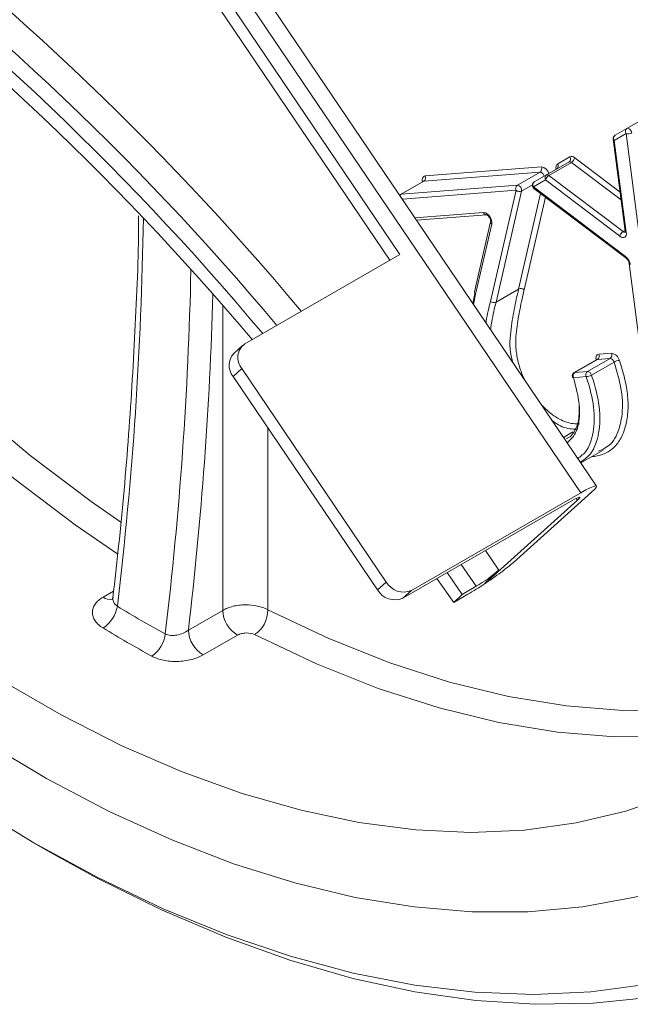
# Model space of a CAD drawing. Header units: inches. Extents: x 0.6 to 16.3, y 0.2 to 11.5.
# Tile 12 of 17: x 11.7 to 12.4, y 5.5 to 6.7. Entities that reach past the tile are written whole.
import ezdxf

# ---------------------------------------------------------------- set-up
doc = ezdxf.new("R2010")
doc.units = ezdxf.units.IN
doc.header["$MEASUREMENT"] = 0

msp = doc.modelspace()

# ---------------------------------------------------------------- linework, layer by layer
at = {"color": 7, "linetype": 'Continuous', "lineweight": 15}
for p, q in [((12.39516471, 6.11908972), (11.84483711, 6.93329254)), ((12.37550668, 6.11069657), (11.82517908, 6.92489939)), ((12.14887611, 6.40963468), (11.80750141, 6.91469428)), ((11.79661795, 6.9048911), (12.13628109, 6.40236373)), ((12.43347939, 6.56778388), (12.46176366, 6.58411205)), ((12.43244386, 6.56141274), (12.41752712, 6.55279869)), ((12.41856266, 6.55916984), (12.43347939, 6.56778388)), ((12.4509607, 6.41828741), (12.43244386, 6.56141274)), ((12.41610526, 6.55418841), (12.43127387, 6.43873204)), ((12.41752712, 6.55279869), (12.43269574, 6.43734232)), ((12.33261345, 6.50953629), (12.36089772, 6.52586445)), ((12.36394512, 6.52525179), (12.33566085, 6.50892363)), ((12.34668011, 6.52342728), (12.36193326, 6.5322356)), ((12.32451583, 6.51308735), (12.17872511, 6.50157284)), ((12.18051376, 6.50817186), (12.32630447, 6.51968636)), ((12.29623156, 6.49675919), (12.32451583, 6.51308735)), ((12.17797221, 6.5013451), (12.14968794, 6.48501693)), ((12.17872511, 6.50157284), (12.15044084, 6.48524468)), ((12.33157792, 6.50316514), (12.31632477, 6.49435682)), ((12.31736031, 6.50072797), (12.33261345, 6.50953629)), ((12.42462328, 6.43261275), (12.33157792, 6.50316514)), ((12.33566085, 6.50892363), (12.4287062, 6.43837124)), ((12.15044084, 6.48524468), (12.29623156, 6.49675919)), ((12.26240173, 6.3508563), (12.29444292, 6.49016018)), ((12.30142063, 6.48928206), (12.26937945, 6.34997819)), ((12.31632477, 6.49435682), (12.43176809, 6.40724289)), ((12.31684856, 6.49240668), (12.43229187, 6.40529275)), ((12.16973489, 6.45261033), (12.25753245, 6.45955546)), ((12.2626439, 6.45070582), (12.2423999, 6.36287151)), ((12.26262851, 6.4506341), (12.2626439, 6.45070582)), ((12.26398063, 6.44754185), (12.24373663, 6.35970754)), ((12.14887611, 6.40963468), (11.95442174, 6.29737856)), ((12.43625116, 6.39847239), (12.45305025, 6.27007529)), ((12.2976628, 6.36630238), (12.26937853, 6.34997422)), ((12.26937945, 6.34997819), (12.29766372, 6.36630635)), ((12.24040246, 6.34805854), (12.24299337, 6.36061426)), ((12.24373663, 6.35970754), (12.24111521, 6.34700404)), ((11.95162021, 6.29534452), (11.94073675, 6.28554133)), ((12.39568977, 6.27776956), (12.3674055, 6.2614414)), ((12.39643865, 6.27799699), (12.36815438, 6.26166883)), ((12.38411211, 6.26296113), (12.41239638, 6.2792893)), ((12.41239638, 6.2792893), (12.39643865, 6.27799699)), ((12.39822326, 6.28459568), (12.414181, 6.28588799)), ((11.93979081, 6.25676073), (11.95067427, 6.26656391)), ((11.95067427, 6.26656391), (12.13176679, 5.9986398)), ((12.41731766, 6.27470846), (12.38903339, 6.2583803)), ((11.93979081, 6.25676073), (12.12088333, 5.98883661)), ((12.38232749, 6.25636244), (12.36636976, 6.25507014)), ((12.36815438, 6.26166883), (12.38411211, 6.26296113)), ((12.37556724, 6.14808394), (12.40352964, 6.1642263)), ((12.16337465, 5.98823535), (12.37550668, 6.11069657)), ((12.29114667, 6.02327416), (12.3890951, 6.1115004)), ((12.15249119, 5.97843216), (12.36462322, 6.10089338)), ((12.25461596, 5.99608734), (12.37141743, 6.1012953)), ((12.2270043, 5.98318016), (12.20801816, 6.0104872)), ((12.25455578, 5.99617461), (12.27301991, 6.01372047)), ((12.12088333, 5.98883661), (12.13176679, 5.9986398)), ((12.19537093, 6.00318611), (12.21634403, 5.97305005)), ((12.2270043, 5.98318016), (12.24468197, 5.99338526)), ((12.25455578, 5.99617461), (12.25461596, 5.99608734)), ((12.15249119, 5.97843216), (12.16337465, 5.98823535)), ((12.21634403, 5.97305005), (12.2340217, 5.98325515)), ((12.21634403, 5.97305005), (12.2270043, 5.98318016)), ((11.88377869, 5.93835142), (11.92675521, 5.96316123)), ((11.94532957, 5.93205124), (11.90235305, 5.90724142)), ((11.68964746, 5.67162099), (11.70732226, 5.66141423))]:
    msp.add_line(p, q, dxfattribs=at)
at = {"color": 8, "linetype": 'Continuous', "lineweight": 15}
for p, q in [((12.42609865, 6.47812338), (12.36394512, 6.52525179)), ((12.36802805, 6.53101028), (12.42480665, 6.48795745)), ((12.29444292, 6.49016018), (12.15196073, 6.47890698)), ((12.29766372, 6.36630635), (12.32521572, 6.4860928)), ((12.31490523, 6.49706655), (12.30142063, 6.48928206)), ((12.33133355, 6.48147625), (12.30464143, 6.36542824)), ((12.16764693, 6.45569944), (12.25360263, 6.46249887)), ((12.4287062, 6.43837124), (12.43113692, 6.43977446)), ((11.92675521, 5.96316123), (11.92675521, 6.34572011)), ((12.30210678, 6.25928555), (12.30574711, 6.25138195)), ((11.98332375, 6.19235429), (11.98332375, 5.9638368)), ((12.35386668, 6.18018964), (12.36561573, 6.18697223)), ((12.36549855, 6.18683641), (12.35389983, 6.18014061)), ((12.37141743, 6.1012953), (12.36979972, 6.10368868)), ((12.25601781, 6.03819681), (12.27301991, 6.01372047)), ((12.24468197, 5.99338526), (12.22569583, 6.0206923)), ((11.77681598, 5.97971243), (11.79000745, 5.98732771))]:
    msp.add_line(p, q, dxfattribs=at)
at = {"color": 8, "linetype": 'Continuous', "lineweight": 15, "flags": 128}
for points in [[(11.79518779, 6.03361922), (11.74186125, 6.07063988), (11.66468645, 6.12903884), (11.58842181, 6.19250672), (11.51337112, 6.26079069), (11.43983335, 6.33361874), (11.36810144, 6.41070077), (11.29846113, 6.49172971), (11.23118984, 6.57638279), (11.16655553, 6.6643228), (11.10481569, 6.75519941), (11.04621625, 6.84865064), (10.99099063, 6.9443042), (10.93935885, 7.04177907), (10.89152656, 7.14068696), (10.8476843, 7.24063386), (10.80800674, 7.34122164), (10.77265191, 7.44204961), (10.74176066, 7.54271611), (10.71545604, 7.64282015), (10.69384283, 7.74196295), (10.67700714, 7.83974958), (10.66501603, 7.93579051), (10.65961491, 8.00050208)], [(10.69622666, 7.98372732), (10.70023872, 7.93836313), (10.71205853, 7.84369421), (10.72865371, 7.74730453), (10.74995816, 7.64957806), (10.775887, 7.55090408), (10.80633695, 7.45167567), (10.84118671, 7.3522881), (10.88029745, 7.25313729), (10.92351338, 7.1546182), (10.97066235, 7.05712328), (11.02155655, 6.96104091), (11.07599322, 6.86675383), (11.13375553, 6.77463762), (11.19461338, 6.68505924), (11.25832433, 6.59837552), (11.32463461, 6.51493177), (11.39328006, 6.43506038), (11.46398723, 6.35907953), (11.53647445, 6.28729187), (11.61045299, 6.21998339), (11.68562814, 6.1574222), (11.76170044, 6.09985751), (11.79898684, 6.07369872)], [(12.18051376, 6.50817186), (12.17938153, 6.50790197), (12.17842708, 6.50729211), (12.17768709, 6.50636574), (12.17719, 6.50515844), (12.17695492, 6.50371661), (12.17699087, 6.50209567), (12.17717727, 6.50088618)], [(12.17797221, 6.5013451), (12.178159, 6.5014379), (12.17872511, 6.50157284)], [(12.14968794, 6.48501693), (12.14987473, 6.48510974), (12.15044084, 6.48524468)], [(12.39822326, 6.28459568), (12.39716015, 6.28435148), (12.39625061, 6.28380882), (12.39552526, 6.28298595), (12.39500849, 6.28191057), (12.3947177, 6.28061885), (12.39466266, 6.27915426), (12.39484523, 6.27756605), (12.39489483, 6.27731065)], [(12.39568977, 6.27776956), (12.39590709, 6.27787489), (12.39643865, 6.27799699)], [(12.3674055, 6.2614414), (12.36762282, 6.26154673), (12.36815438, 6.26166883)], [(11.98332375, 5.9638368), (12.05999017, 5.92765851), (12.13606247, 5.89739199), (12.21123762, 5.8731578), (12.28521616, 5.85505249), (12.35770338, 5.84314817), (12.42841055, 5.83749227), (12.497056, 5.83810731), (12.56336628, 5.84499085), (12.62707723, 5.85811546), (12.68793508, 5.87742886), (12.70703195, 5.88501489)], [(12.58785718, 5.81795822), (12.55514543, 5.8120795), (12.48787414, 5.8050962), (12.41823383, 5.80447225), (12.34650192, 5.81021012), (12.27296415, 5.82228696), (12.19791346, 5.84065467), (12.12164882, 5.86524008), (12.04447402, 5.89594524), (11.96669649, 5.93264786)]]:
    msp.add_lwpolyline(points, dxfattribs=at)
at = {"color": 7, "linetype": 'Continuous', "lineweight": 15, "flags": 128}
for points in [[(12.43347939, 6.56778388), (12.4342507, 6.56801311), (12.43515146, 6.56790089), (12.43611423, 6.56745565), (12.43706689, 6.56671072), (12.43793812, 6.56572189), (12.43866267, 6.56456321), (12.43918627, 6.56332144), (12.43946972, 6.56208958)], [(12.14968794, 6.48501693), (12.14896585, 6.48451023), (12.14848599, 6.48404781)], [(12.42462328, 6.43261275), (12.42628786, 6.4315799), (12.42792082, 6.43101696), (12.42943154, 6.43095518), (12.43073618, 6.43139797), (12.43176235, 6.43232078), (12.4324531, 6.43367238), (12.43277009, 6.43537777), (12.43269574, 6.43734232)], [(11.62733184, 5.79894446), (11.70601379, 5.75216299), (11.78462531, 5.71085835), (11.86288499, 5.67517842), (11.94051268, 5.64525091), (12.0172305, 5.62118295), (12.09276381, 5.60306071), (12.16684222, 5.59094905), (12.23920055, 5.58489133), (12.30957979, 5.58490924), (12.37772798, 5.59100272), (12.44340118, 5.60314995), (12.50636429, 5.62130744), (12.56639193, 5.6454102), (12.6232692, 5.67537194), (12.67679251, 5.71108542), (12.72677025, 5.75242278), (12.77302352, 5.79923605), (12.81538673, 5.85135765), (12.85370825, 5.90860099), (12.88785089, 5.97076117), (12.91769243, 6.03761566), (12.94312604, 6.10892514), (12.96406068, 6.18443434)], [(12.3890951, 6.1115004), (12.39266228, 6.11493323), (12.39473368, 6.1174498), (12.39522971, 6.11895337), (12.3941313, 6.11938619), (12.39148067, 6.1187316), (12.38737968, 6.11701477), (12.38198592, 6.11430167), (12.37550668, 6.11069657)], [(12.36462322, 6.10089338), (12.36786284, 6.10269593), (12.37055972, 6.10405248), (12.37261022, 6.1049109), (12.37393553, 6.10523819), (12.37448474, 6.10502178), (12.37423672, 6.10427), (12.37320102, 6.10301171), (12.37141743, 6.1012953)], [(11.6086731, 5.72109486), (11.68987444, 5.67148994), (11.77107578, 5.62734178), (11.85200236, 5.58879977), (11.93238035, 5.55599431), (12.01193778, 5.52903641), (12.09040544, 5.50801728), (12.16751784, 5.49300806), (12.24301405, 5.48405952), (12.3166386, 5.48120194), (12.38814238, 5.48444499), (12.45728345, 5.49377771), (12.52382784, 5.5091685), (12.5875504, 5.5305653), (12.64823551, 5.5578957), (12.70567783, 5.59106722), (12.759683, 5.62996763), (12.81006827, 5.6744653), (12.85666315, 5.72440965), (12.89931, 5.7796317), (12.93786449, 5.8399446), (12.97219619, 5.90514425)], [(11.64823196, 5.87584699), (11.72444584, 5.83184966), (11.80051517, 5.79335368), (11.87615139, 5.76050509), (11.95106759, 5.7334285), (12.02497958, 5.71222661), (12.09760698, 5.69697986), (12.16867431, 5.68774607), (12.23791198, 5.68456028), (12.30505734, 5.68743457), (12.36985568, 5.69635804), (12.43206122, 5.71129683), (12.49143797, 5.73219429)], [(12.95537706, 5.80547731), (12.91496187, 5.74706946), (12.87053578, 5.69380156), (12.82224637, 5.64585057), (12.77025407, 5.60337577), (12.71473157, 5.56651826), (12.65586333, 5.53540048), (12.59384489, 5.51012579), (12.52888228, 5.49077817), (12.46119129, 5.47742187), (12.39099678, 5.47010126), (12.31853194, 5.46884067), (12.24403749, 5.47364429), (12.16776089, 5.48449614), (12.08995552, 5.5013602), (12.01087985, 5.52418043), (11.93079655, 5.55288103), (11.84997165, 5.58736665), (11.76867365, 5.62752275), (11.70732226, 5.66141423)]]:
    msp.add_lwpolyline(points, dxfattribs=at)
at = {"color": 8, "linetype": 'Continuous', "lineweight": 15}
for centre, radius, start, end in [((9.32157731, 4.08000545), 3.52285184, 39.87019501, 53.45239929), ((9.36859517, 4.12765989), 3.42120957, 39.86448043, 53.79877308), ((12.41797381, 6.55467794), 0.00193161, 194.68077355, 256.62935025), ((12.35076476, 6.5186728), 0.00626812, 130.6663576, 199.31159763), ((12.34288343, 6.52076429), 0.00463749, 308.25300021, 35.04572517), ((12.32312953, 6.50662174), 0.00661257, 10.39988339, 77.89833272), ((12.32434708, 6.50784437), 0.01200267, 17.15620619, 80.6142831), ((12.31821764, 6.49381982), 0.00196757, 164.16131418, 225.90712782), ((12.15260051, 6.48167299), 0.00417386, 121.15977112, 153.92947879), ((12.2574489, 6.46353892), 0.0039844, 195.13126273, 271.18551211), ((7.10660281, 6.52720306), 4.72129337, 353.20171979, 359.12264645), ((12.2658696, 6.45020955), 0.00326877, 172.53734077, 234.6981787), ((12.43069811, 6.44039733), 0.00284126, 225.487352, 291.9063397), ((12.43314242, 6.43922157), 0.00193161, 194.68077355, 256.62935025), ((12.43366096, 6.40670589), 0.00196757, 164.16131418, 225.90712782), ((7.14904842, 6.49408316), 4.73901444, 353.20805447, 358.74741392), ((12.43812241, 6.39896122), 0.00193404, 194.64034031, 256.57484475), ((12.24559807, 6.36235937), 0.00323993, 171.1634786, 234.93324112), ((12.24560936, 6.3623631), 0.00324948, 170.99845325, 234.80815856), ((7.14514006, 6.49535965), 4.77126338, 353.2958719, 358.37042157), ((12.30255782, 6.24967571), 0.00962042, 92.68720513, 102.09412287), ((12.30367539, 6.2479524), 0.01144119, 97.88019783, 105.52034813), ((12.36615202, 6.25625008), 0.00119986, 212.02820887, 280.45577915), ((11.78531573, 5.99078343), 0.01395754, 232.48476427, 283.78336897)]:
    msp.add_arc(centre, radius, start, end, dxfattribs=at)
at = {"color": 7, "linetype": 'Continuous', "lineweight": 15}
for centre, radius, start, end in [((9.3509175, 4.11745479), 3.42120957, 39.86448043, 53.79877308), ((9.33170325, 4.08655684), 3.44087848, 40.097504, 53.68712333), ((12.4362127, 6.5640699), 0.00461137, 126.35124345, 215.18508564), ((12.43515845, 6.57003818), 0.00904252, 252.53018616, 298.47514247), ((12.42106266, 6.55483971), 0.005, 120.00537588, 187.48463087), ((12.42129597, 6.55545585), 0.00461137, 126.35124345, 215.18508564), ((12.35816441, 6.52957844), 0.00461137, 306.35124345, 35.18508564), ((12.3619515, 6.52322069), 0.00284603, 45.53351575, 111.731699), ((12.36404081, 6.52694808), 0.00569206, 45.53351575, 111.731699), ((12.35924066, 6.53291408), 0.00899125, 301.54890373, 347.7756962), ((12.32131203, 6.51749764), 0.00545115, 305.99609434, 23.67298725), ((12.17552131, 6.50598313), 0.00545115, 305.99609434, 23.67298725), ((12.31986031, 6.49639784), 0.005, 120.00537588, 232.961667), ((12.32009362, 6.49701398), 0.00461137, 126.35124345, 215.18508564), ((12.33534677, 6.5058223), 0.00461137, 126.35124345, 215.18508564), ((12.34036531, 6.50126134), 0.00899125, 121.54890373, 167.7756962), ((12.33366723, 6.50689253), 0.00284603, 45.53351575, 111.731699), ((12.29943537, 6.4923489), 0.00545115, 125.99609434, 203.67298725), ((12.29861156, 6.49512288), 0.00648121, 229.96994508, 295.68465231), ((12.29492721, 6.49031482), 0.00657504, 350.96297181, 78.55776903), ((12.25099512, 6.44961072), 0.01314928, 350.94762054, 78.56240458), ((12.43341066, 6.43070895), 0.00899125, 121.54890373, 167.7756962), ((12.42181496, 6.39466236), 0.01604165, 8.66816772, 51.65060302), ((12.30046899, 6.36046543), 0.00647646, 49.91194757, 115.67652551), ((12.29451524, 6.36703053), 0.00323069, 346.9744011, 347.04674092), ((12.30047279, 6.36046553), 0.00648121, 49.96994508, 115.68465231), ((12.29834446, 6.3668766), 0.00646139, 346.97440114, 347.04674088), ((12.26657038, 6.35581901), 0.00648121, 229.96994508, 295.68465231), ((12.26657234, 6.35581116), 0.00647646, 229.91194757, 295.67652551), ((12.26623097, 6.35070237), 0.00323069, 346.97440109, 347.04674093), ((11.96682982, 6.28023438), 0.02116326, 125.89507807, 220.23714666), ((11.95658923, 6.27061446), 0.02177413, 136.72249629, 219.51254127), ((12.39323692, 6.28240357), 0.00544692, 306.0013784, 23.73143481), ((12.40919465, 6.28369587), 0.00544692, 306.0013784, 23.73143481), ((12.41140423, 6.27328948), 0.0060813, 13.49352495, 80.6103485), ((12.41219669, 6.27388835), 0.0121626, 13.49352495, 80.6103485), ((12.42503458, 6.2612147), 0.01554453, 93.72915283, 119.764703), ((12.3699053, 6.25711116), 0.005, 119.99731173, 197.4265202), ((12.37135611, 6.25726225), 0.00544692, 126.0013784, 203.73143481), ((12.38731384, 6.25855456), 0.00544692, 126.0013784, 203.73143481), ((12.38131648, 6.27187406), 0.01554453, 273.72915283, 299.764703), ((12.38311996, 6.25696131), 0.0060813, 13.49352495, 80.6103485), ((12.15640253, 6.14631888), 0.17658413, 299.995273, 311.33091703), ((12.15338378, 6.01109719), 0.02494957, 209.95388739, 293.60584339), ((12.05359621, 6.29280008), 0.35828958, 300.23677052, 304.11708674), ((12.14250032, 6.001294), 0.02494957, 209.95388739, 293.60584339), ((11.75534094, 5.97461943), 0.03986042, 302.52452824, 350.91269986), ((11.96481849, 5.96478714), 0.03809799, 182.44595118, 239.23306032), ((11.94675276, 5.96330672), 0.03657483, 303.04418986, 0.83041854), ((11.81678848, 5.93780133), 0.0382452, 303.23101721, 353.73321742), ((11.92184197, 5.93997732), 0.03809799, 182.44595118, 239.23306032)]:
    msp.add_arc(centre, radius, start, end, dxfattribs=at)
for points, knots in [([(12.17847194, 6.50178562), (12.17847796, 6.5018042), (12.17850524, 6.50188827), (12.17827846, 6.50148632), (12.17802952, 6.5014072), (12.17797138, 6.50138872)], [0, 0, 0, 0, 0.1785813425, 0.8081382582, 1, 1, 1, 1]), ([(11.82140362, 6.4583098), (11.82140376, 6.45805314), (11.82142712, 6.41331447), (11.81763631, 6.32189588), (11.80961153, 6.18405607), (11.79939914, 6.06946176), (11.79156448, 6.00079373), (11.78911497, 5.97932463)], [0, 0, 0, 0, 0.0016673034, 0.29062362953, 0.57958625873, 0.86855738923, 1, 1, 1, 1]), ([(12.25751938, 6.45954613), (12.25749913, 6.45954807), (12.25744247, 6.4595535), (12.257991, 6.45938173), (12.25890206, 6.45876867), (12.26003453, 6.45768073), (12.26116654, 6.45614658), (12.2620957, 6.45431902), (12.26261136, 6.45261687), (12.26273894, 6.45127614), (12.26267562, 6.4508962), (12.2626439, 6.45070582)], [0, 0, 0, 0, 0.0580671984, 0.16250007, 0.2698390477, 0.384903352, 0.5113435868, 0.6452890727, 0.7793011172, 0.8894170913, 1, 1, 1, 1]), ([(12.43127387, 6.43873204), (12.43130413, 6.43837), (12.43136644, 6.43762444), (12.43120292, 6.43721141), (12.43124862, 6.43728431), (12.43125737, 6.43729826)], [0, 0, 0, 0, 0.4328692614, 0.8914297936, 1, 1, 1, 1]), ([(12.43229187, 6.40529275), (12.43266738, 6.40497521), (12.43343047, 6.40432992), (12.43461161, 6.40279244), (12.43557636, 6.40100799), (12.4360904, 6.39947135), (12.43621257, 6.39871222), (12.43625116, 6.39847239)], [0, 0, 0, 0, 0.2101809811, 0.4271211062, 0.658554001, 0.8921288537, 1, 1, 1, 1]), ([(12.3046396, 6.36542029), (12.30281053, 6.35751386), (12.30104148, 6.34955741), (12.29783364, 6.3333693), (12.29637533, 6.3251609), (12.29426942, 6.30812384), (12.29359055, 6.29933889), (12.29485361, 6.28731073), (12.2952076, 6.28485295), (12.29608887, 6.27984822), (12.29661148, 6.277293), (12.29785026, 6.27218051), (12.29858173, 6.26961327), (12.30025778, 6.26445789), (12.3011821, 6.26187174), (12.30210678, 6.25928555)], [0, 0, 0, 0, 0.25, 0.25, 0.5, 0.5, 0.75, 0.75, 0.8125, 0.8125, 0.875, 0.875, 0.9375, 0.9375, 1, 1, 1, 1]), ([(12.42402356, 6.27672631), (12.42533372, 6.27290482), (12.42657667, 6.26909543), (12.4287666, 6.26152991), (12.42973831, 6.25776933), (12.4323468, 6.24654277), (12.43364721, 6.23906552), (12.4350113, 6.22481484), (12.43504506, 6.21804776), (12.43433416, 6.20831799), (12.43396957, 6.20513143), (12.43291993, 6.19901813), (12.43224079, 6.19608357), (12.42982275, 6.18762185), (12.42772028, 6.18252327), (12.42380988, 6.17571252), (12.42237953, 6.17358264), (12.41920493, 6.16967014), (12.41746196, 6.16788981), (12.41379562, 6.16470069), (12.41185919, 6.16328319), (12.4077428, 6.1608658), (12.40556663, 6.15985939), (12.40106332, 6.15810546), (12.39872121, 6.15736347), (12.39382939, 6.15634331), (12.39128891, 6.15605832), (12.38874662, 6.15577766)], [0, 0, 0, 0, 0.0625, 0.0625, 0.125, 0.125, 0.25, 0.25, 0.375, 0.375, 0.4375, 0.4375, 0.5, 0.5, 0.625, 0.625, 0.6875, 0.6875, 0.75, 0.75, 0.8125, 0.8125, 0.875, 0.875, 0.9375, 0.9375, 1, 1, 1, 1]), ([(12.39618664, 6.27823086), (12.39618285, 6.27820693), (12.39617421, 6.27815255), (12.39584585, 6.27792154), (12.39566198, 6.27779218)], [0, 0, 0, 0, 0.44002701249, 1, 1, 1, 1]), ([(12.39764707, 6.16275701), (12.40305861, 6.16519274), (12.41565733, 6.17086341), (12.42359325, 6.18880425), (12.42837296, 6.21165532), (12.42813551, 6.23844625), (12.42086157, 6.26282902), (12.41731766, 6.27470846)], [0, 0, 0, 0, 0.1835890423, 0.4274174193, 0.5188357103, 0.7655737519, 1, 1, 1, 1]), ([(12.38903339, 6.2583803), (12.39035246, 6.25436724), (12.39575108, 6.23794271), (12.40108811, 6.20916082), (12.39808738, 6.18088086), (12.38971389, 6.15926544), (12.3799994, 6.15243779), (12.37469697, 6.14871107)], [0, 0, 0, 0, 0.0846505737, 0.3464555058, 0.6091978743, 0.7866897, 1, 1, 1, 1]), ([(12.35754121, 6.1786404), (12.35794911, 6.17875921), (12.36343047, 6.1803559), (12.36819952, 6.18814), (12.37385964, 6.20221794), (12.37368904, 6.2137092), (12.37356946, 6.22176396)], [0, 0, 0, 0, 0.03079104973, 0.41377130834, 0.58908530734, 1, 1, 1, 1]), ([(12.25461596, 5.99608734), (12.25827551, 5.9985104), (12.26186746, 6.00095745), (12.26892015, 6.00589812), (12.27236177, 6.00838088), (12.27871203, 6.01310725), (12.28170924, 6.01541746), (12.28694981, 6.01962493), (12.28922732, 6.02154533), (12.29114667, 6.02327416)], [0, 0, 0, 0, 0.25, 0.25, 0.5, 0.5, 0.75, 0.75, 1, 1, 1, 1]), ([(11.77677231, 5.94101067), (11.77464886, 5.94230586), (11.77277031, 5.94370606), (11.76948217, 5.94670686), (11.76806147, 5.94832628), (11.76578769, 5.95167408), (11.76493049, 5.95339604), (11.76377096, 5.95693238), (11.76347506, 5.95875531), (11.76347354, 5.96413005), (11.76465864, 5.96772876), (11.7691808, 5.97425555), (11.77255238, 5.97725111), (11.77681598, 5.97971243)], [0, 0, 0, 0, 0.125, 0.125, 0.25, 0.25, 0.375, 0.375, 0.5, 0.5, 0.75, 0.75, 1, 1, 1, 1]), ([(11.78894888, 5.97959575), (11.78861925, 5.97820492), (11.78818548, 5.97637471), (11.78837784, 5.97664237), (11.78842402, 5.97670663)], [0, 0, 0, 0, 0.7599244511, 1, 1, 1, 1]), ([(11.92675521, 5.96316123), (11.92862292, 5.96423944), (11.93064264, 5.96519792), (11.93497367, 5.9668853), (11.93731239, 5.96762016), (11.94215454, 5.9688095), (11.94464649, 5.96926538), (11.94977089, 5.96990235), (11.95241965, 5.97008067), (11.96024354, 5.97017235), (11.96550364, 5.96964335), (11.97512792, 5.96751288), (11.97958928, 5.9658964), (11.98332375, 5.9638368)], [0, 0, 0, 0, 0.125, 0.125, 0.25, 0.25, 0.375, 0.375, 0.5, 0.5, 0.75, 0.75, 1, 1, 1, 1]), ([(11.85480514, 5.93362656), (11.85675685, 5.93264268), (11.85910235, 5.93203092), (11.86410911, 5.93157109), (11.866814, 5.93171867), (11.8721307, 5.93266987), (11.87476362, 5.9334706), (11.87965008, 5.93558184), (11.88187037, 5.93687144), (11.88377869, 5.93835142)], [0, 0, 0, 0, 0.25, 0.25, 0.5, 0.5, 0.75, 0.75, 1, 1, 1, 1]), ([(11.96669649, 5.93264786), (11.96387823, 5.93408108), (11.95997556, 5.93485053), (11.95406614, 5.93470336), (11.95208234, 5.93444134), (11.9484117, 5.93351843), (11.94674183, 5.93286652), (11.94532957, 5.93205124)], [0, 0, 0, 0, 0.5, 0.5, 0.75, 0.75, 1, 1, 1, 1]), ([(11.90235305, 5.90724142), (11.90022065, 5.90601041), (11.89791384, 5.90490983), (11.89296775, 5.90295799), (11.89029739, 5.9020996), (11.88476559, 5.9006908), (11.88192075, 5.90014005), (11.87607555, 5.89934407), (11.87305187, 5.89910116), (11.86709796, 5.89895132), (11.86414021, 5.8990383), (11.85826366, 5.8995454), (11.85537274, 5.89996694), (11.84712686, 5.90168714), (11.84202552, 5.90347952), (11.83774746, 5.90581046)], [0, 0, 0, 0, 0.125, 0.125, 0.25, 0.25, 0.375, 0.375, 0.5, 0.5, 0.625, 0.625, 0.75, 0.75, 1, 1, 1, 1])]:
    msp.add_open_spline(points, degree=3, knots=knots, dxfattribs=at)
at = {"color": 8, "linetype": 'Continuous', "lineweight": 15}
for points, knots in [([(12.29042075, 6.2740571), (12.29008182, 6.27516562), (12.28581486, 6.28912096), (12.28719312, 6.31233691), (12.29181285, 6.34044652), (12.29574597, 6.35783027), (12.2976628, 6.36630238)], [0, 0, 0, 0, 0.0304151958, 0.3829036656, 0.6992530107, 1, 1, 1, 1]), ([(12.25670623, 6.32393732), (12.25682841, 6.32472647), (12.25827389, 6.33406266), (12.26042889, 6.34283002), (12.26240173, 6.3508563)], [0, 0, 0, 0, 0.0845268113, 1, 1, 1, 1]), ([(12.26937853, 6.34997422), (12.26745051, 6.34195299), (12.26487098, 6.33122125), (12.26315539, 6.31979682), (12.26272208, 6.31691135)], [0, 0, 0, 0, 0.74742960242, 1, 1, 1, 1]), ([(12.36636976, 6.25507014), (12.36949065, 6.24348742), (12.37544399, 6.22139245), (12.37385036, 6.19841577), (12.36824824, 6.18231745), (12.36238574, 6.17701323), (12.35843171, 6.17343575)], [0, 0, 0, 0, 0.337516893, 0.6438409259, 0.7597846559, 1, 1, 1, 1]), ([(12.37175823, 6.15371933), (12.37566114, 6.1565384), (12.38376304, 6.16239041), (12.39101328, 6.18186491), (12.39397938, 6.20893609), (12.38880824, 6.23665163), (12.38360444, 6.25247867), (12.38232749, 6.25636244)], [0, 0, 0, 0, 0.17325803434, 0.35965915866, 0.63511938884, 0.91046251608, 1, 1, 1, 1]), ([(12.32569365, 6.22187129), (12.32820144, 6.21921641), (12.33619025, 6.21075904), (12.3511301, 6.20087406), (12.36495544, 6.19696729), (12.3720847, 6.19725333), (12.3739695, 6.19732895)], [0, 0, 0, 0, 0.1621880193, 0.51666543, 0.8722183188, 1, 1, 1, 1]), ([(12.37211808, 6.19072595), (12.37015097, 6.19066617), (12.36259286, 6.19043648), (12.35131594, 6.19271919), (12.34226467, 6.19938917), (12.33952488, 6.20140816)], [0, 0, 0, 0, 0.1970029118, 0.7569348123, 1, 1, 1, 1]), ([(11.78945366, 5.97928828), (11.78930701, 5.97840212), (11.78888879, 5.97587487), (11.79052217, 5.97182498), (11.79331502, 5.96948513), (11.79470106, 5.96832391)], [0, 0, 0, 0, 0.2138352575, 0.6098411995, 1, 1, 1, 1])]:
    msp.add_open_spline(points, degree=3, knots=knots, dxfattribs=at)
at = {"color": 7, "linetype": 'Continuous', "lineweight": 15}
for points in [[(11.79470106, 5.96832391), (11.81466346, 5.95614302), (11.83469815, 5.94457724), (11.85480514, 5.93362656)], [(11.83774746, 5.90581046), (11.81735052, 5.91692392), (11.79702547, 5.92865732), (11.77677231, 5.94101067)]]:
    msp.add_open_spline(points, degree=3, dxfattribs=at)

doc.saveas('drawing.dxf')
